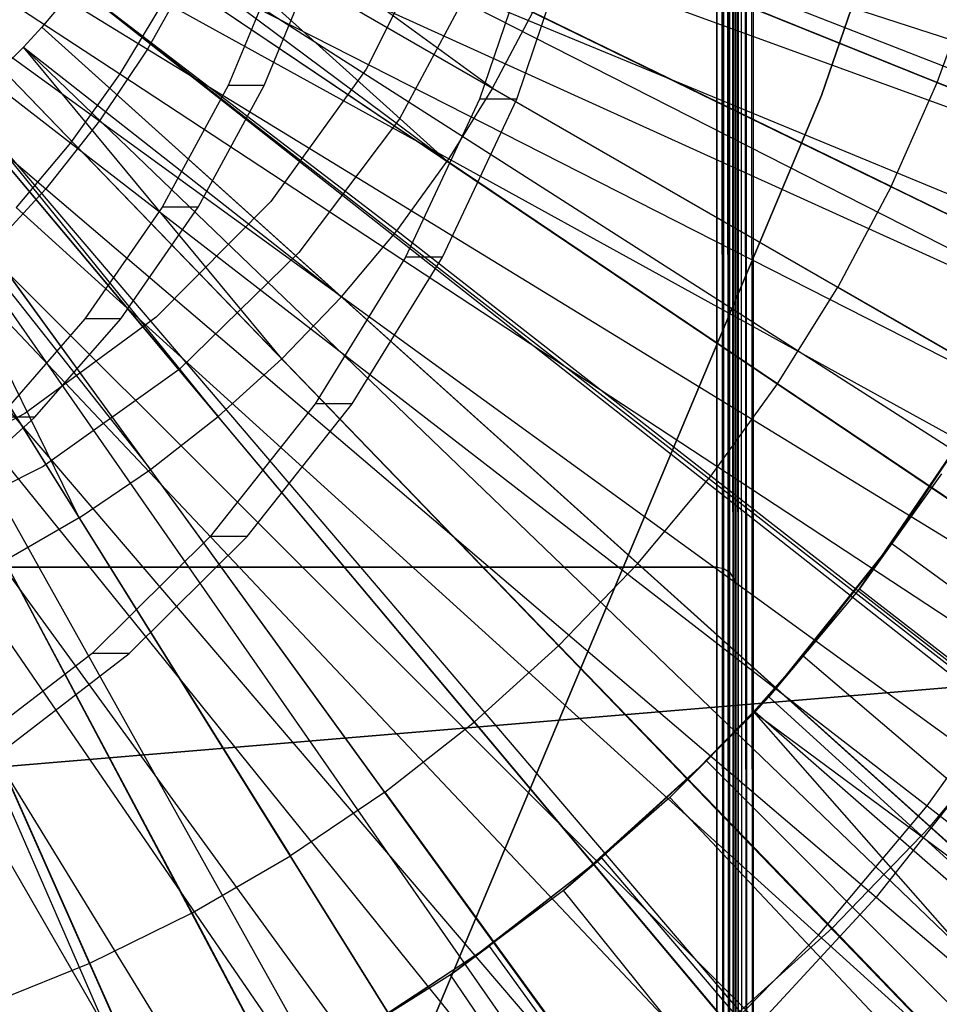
# Model space of a CAD drawing. Extents: x 0.05 to 6.09, y -3 to 3.03.
# Tile 56 of 124: x 3.22 to 3.42, y -0.32 to -0.11. Entities that reach past the tile are written whole.
import ezdxf

# ---------------------------------------------------------------- set-up
doc = ezdxf.new("R2010")
doc.units = 0
doc.header["$MEASUREMENT"] = 0
doc.layers.get('0').update_dxf_attribs({"color": 13, "linetype": 'CONTINUOUS'})

# ---------------------------------------------------------------- blocks, each defined once
blk = doc.blocks.new('PROFILE_SNOW_BALL_PLAFON_P')
at = {"color": 0}
for p, q in [((3.37562, -0.57605, 7.96267), (3.37562, 1.8359, 7.96267)), ((3.37562, -0.57605, 7.96267), (3.37562, 1.8359, 7.96267)), ((3.37704, -0.57657, 7.96237), (3.37562, 1.8359, 7.96267)), ((3.37704, -0.57657, 7.96237), (3.37562, 1.8359, 7.96267)), ((3.37704, -0.57657, 7.96237), (3.37713, 1.8359, 7.96237)), ((3.37704, -0.57657, 7.96237), (3.37713, 1.8359, 7.96237)), ((3.37823, -0.57702, 7.96152), (3.37713, 1.8359, 7.96237)), ((3.37823, -0.57702, 7.96152), (3.37713, 1.8359, 7.96237)), ((3.37823, -0.57702, 7.96152), (3.37841, 1.8359, 7.96152)), ((3.37823, -0.57702, 7.96152), (3.37841, 1.8359, 7.96152)), ((3.37926, -0.57605, 7.96024), (3.37841, 1.8359, 7.96152)), ((3.37926, -0.57605, 7.96024), (3.37841, 1.8359, 7.96152)), ((3.37926, -0.57605, 7.96024), (3.37926, 1.8359, 7.96024)), ((3.37926, -0.57605, 7.96024), (3.37926, 1.8359, 7.96024)), ((3.37956, 1.8359, 7.95874), (3.37956, -0.57605, 7.95874)), ((3.37956, 1.8359, 7.95874), (3.37956, -0.57605, 7.95874)), ((3.37956, -0.57605, 7.55519), (3.37956, 1.83589, 7.55512)), ((3.37956, -0.57605, 7.55519), (3.37956, 1.83589, 7.55512)), ((3.37986, 1.83555, 7.55367), (3.37956, -0.57605, 7.55519)), ((3.37986, 1.83555, 7.55367), (3.37956, -0.57605, 7.55519)), ((3.37986, 1.83555, 7.55367), (3.37974, -0.57585, 7.55401)), ((3.37986, 1.83555, 7.55367), (3.37974, -0.57585, 7.55401)), ((3.38025, -0.57528, 7.55297), (3.37986, 1.83555, 7.55367)), ((3.38025, -0.57528, 7.55297), (3.37986, 1.83555, 7.55367)), ((3.38025, -0.57528, 7.55297), (3.38054, 1.83479, 7.55259)), ((3.38025, -0.57528, 7.55297), (3.38054, 1.83479, 7.55259)), ((3.38105, -0.57438, 7.55211), (3.38054, 1.83479, 7.55259)), ((3.38105, -0.57438, 7.55211), (3.38054, 1.83479, 7.55259)), ((3.38214, -0.57312, 7.55149), (3.38054, 1.83479, 7.55259)), ((3.38214, -0.57312, 7.55149), (3.38054, 1.83479, 7.55259)), ((3.38214, -0.57312, 7.55149), (3.38179, 1.83337, 7.55164)), ((3.38214, -0.57312, 7.55149), (3.38179, 1.83337, 7.55164)), ((3.3835, -0.57156, 7.55126), (3.38179, 1.83337, 7.55164)), ((3.3835, -0.57156, 7.55126), (3.38179, 1.83337, 7.55164)), ((3.3835, 1.8314, 7.55126), (3.3835, -0.57156, 7.55126)), ((3.3835, 1.8314, 7.55126), (3.3835, -0.57156, 7.55126)), ((3.37956, 0.33109, 7.7544), (3.37956, -0.22796, 7.7544)), ((3.37956, -0.22796, 7.84102), (3.37956, 0.33109, 7.84102)), ((3.37956, 0.33109, 7.60637), (3.37956, -0.48387, 7.60637)), ((3.37956, -0.48387, 7.7111), (3.37956, 0.33109, 7.7111)), ((3.37956, 0.33109, 7.60637), (3.37956, -0.48387, 7.60637)), ((3.37956, -0.48387, 7.7111), (3.37956, 0.33109, 7.7111)), ((3.37956, 0.33109, 7.7544), (3.37956, -0.22796, 7.7544)), ((3.37956, -0.22796, 7.84102), (3.37956, 0.33109, 7.84102)), ((3.37841, -0.48108, 7.60916), (3.37841, 0.32831, 7.60916)), ((3.37841, -0.48108, 7.60916), (3.37841, 0.32831, 7.60916)), ((3.37841, -0.48108, 7.70831), (3.37841, 0.32831, 7.70831)), ((3.37841, -0.48108, 7.70831), (3.37841, 0.32831, 7.70831)), ((3.37841, -0.22518, 7.75719), (3.37841, 0.32831, 7.75719)), ((3.37841, -0.22518, 7.75719), (3.37841, 0.32831, 7.75719)), ((3.37841, -0.22518, 7.83824), (3.37841, 0.32831, 7.83824)), ((3.37841, -0.22518, 7.83824), (3.37841, 0.32831, 7.83824)), ((3.37926, -0.48236, 7.60788), (3.37926, 0.32959, 7.60788)), ((3.37926, -0.48236, 7.60788), (3.37926, 0.32959, 7.60788)), ((3.37926, -0.48236, 7.70959), (3.37926, 0.32959, 7.70959)), ((3.37926, -0.48236, 7.70959), (3.37926, 0.32959, 7.70959)), ((3.37926, -0.22645, 7.75591), (3.37926, 0.32959, 7.75591)), ((3.37926, -0.22645, 7.75591), (3.37926, 0.32959, 7.75591)), ((3.37926, -0.22645, 7.83951), (3.37926, 0.32959, 7.83951)), ((3.37926, -0.22645, 7.83951), (3.37926, 0.32959, 7.83951)), ((3.37562, -0.47993, 7.61031), (3.37562, 0.32716, 7.61031)), ((3.37562, 0.32716, 7.70716), (3.37562, -0.47993, 7.70716)), ((3.37562, -0.22402, 7.75834), (3.37562, 0.32716, 7.75834)), ((3.37562, 0.32716, 7.83708), (3.37562, -0.22402, 7.83708)), ((3.37562, -0.47993, 7.61031), (3.37562, 0.32716, 7.61031)), ((3.37562, 0.32716, 7.70716), (3.37562, -0.47993, 7.70716)), ((3.37562, -0.22402, 7.75834), (3.37562, 0.32716, 7.75834)), ((3.37562, 0.32716, 7.83708), (3.37562, -0.22402, 7.83708)), ((3.37713, -0.48023, 7.61001), (3.37713, 0.32746, 7.61001)), ((3.37713, -0.48023, 7.61001), (3.37713, 0.32746, 7.61001)), ((3.37713, -0.48023, 7.70746), (3.37713, 0.32746, 7.70746)), ((3.37713, -0.48023, 7.70746), (3.37713, 0.32746, 7.70746)), ((3.37713, -0.22432, 7.75804), (3.37713, 0.32746, 7.75804)), ((3.37713, -0.22432, 7.75804), (3.37713, 0.32746, 7.75804)), ((3.37713, -0.22432, 7.83738), (3.37713, 0.32746, 7.83738)), ((3.37713, -0.22432, 7.83738), (3.37713, 0.32746, 7.83738)), ((3.26328, -0.05269, 6.41719), (3.92017, -0.30914, 6.19578)), ((3.26328, -0.05269, 6.41719), (3.92017, -0.30914, 6.19578)), ((3.26256, -0.05451, 6.4172), (3.91662, -0.31813, 6.1958)), ((3.26256, -0.05451, 6.4172), (3.91662, -0.31813, 6.1958)), ((3.25749, -0.06594, 6.41723), (3.89157, -0.37465, 6.19599)), ((3.25749, -0.06594, 6.41723), (3.89157, -0.37465, 6.19599)), ((3.32715, -0.12047, 6.40165), (3.2561, -0.06874, 6.41724)), ((3.32715, -0.12047, 6.40165), (3.2561, -0.06874, 6.41724)), ((3.2561, -0.06874, 6.41724), (3.88469, -0.3885, 6.19604)), ((3.2561, -0.06874, 6.41724), (3.88469, -0.3885, 6.19604)), ((3.25164, -0.07699, 6.41728), (3.32715, -0.12047, 6.40165)), ((3.25164, -0.07699, 6.41728), (3.32715, -0.12047, 6.40165)), ((3.25164, -0.07699, 6.41728), (3.31732, -0.13626, 6.40172)), ((3.25164, -0.07699, 6.41728), (3.31732, -0.13626, 6.40172)), ((3.25164, -0.07699, 6.41728), (3.86263, -0.4293, 6.19621)), ((3.25164, -0.07699, 6.41728), (3.86263, -0.4293, 6.19621)), ((3.41183, -0.08264, 7.45283), (3.39826, -0.12203, 7.45283)), ((3.39826, -0.12203, 7.29535), (3.41183, -0.08264, 7.29535)), ((3.39826, -0.12203, 7.29535), (3.41183, -0.08264, 7.29535)), ((3.41183, -0.08264, 7.45283), (3.39826, -0.12203, 7.45283)), ((3.31732, -0.13626, 6.40172), (3.24739, -0.084, 6.41731)), ((3.31732, -0.13626, 6.40172), (3.24739, -0.084, 6.41731)), ((3.24739, -0.084, 6.41731), (3.8416, -0.464, 6.19636)), ((3.24739, -0.084, 6.41731), (3.8416, -0.464, 6.19636)), ((3.31563, -0.08492, 7.45283), (3.29979, -0.11637, 7.45283)), ((3.31563, -0.08492, 7.61031), (3.29979, -0.11637, 7.61031)), ((3.31563, -0.08492, 7.45283), (3.29979, -0.11637, 7.45283)), ((3.31563, -0.08492, 7.61031), (3.29979, -0.11637, 7.61031)), ((3.33666, -0.08662, 3.26495), (3.32432, -0.12283, 3.26504)), ((3.33666, -0.08662, 3.26495), (3.32432, -0.12283, 3.26504)), ((3.33235, -0.12283, 4.34768), (3.34469, -0.08662, 4.34759)), ((3.33235, -0.12283, 4.34768), (3.34469, -0.08662, 4.34759)), ((3.42326, -0.11922, 6.38303), (3.34338, -0.08705, 6.40153)), ((3.42326, -0.11922, 6.38303), (3.34338, -0.08705, 6.40153)), ((3.24503, -0.0876, 6.41733), (3.31732, -0.13626, 6.40172)), ((3.24503, -0.0876, 6.41733), (3.31732, -0.13626, 6.40172)), ((3.24503, -0.0876, 6.41733), (3.82996, -0.48179, 6.19645)), ((3.24503, -0.0876, 6.41733), (3.82996, -0.48179, 6.19645)), ((3.28174, -0.09152, 3.30472), (3.27, -0.11993, 3.30481)), ((3.28174, -0.09152, 3.30472), (3.27, -0.11993, 3.30481)), ((3.27774, -0.11993, 4.34809), (3.28948, -0.09152, 4.348)), ((3.27774, -0.11993, 4.34809), (3.28948, -0.09152, 4.348)), ((3.32409, -0.09522, 7.68511), (3.30702, -0.1271, 7.68511)), ((3.32409, -0.09522, 7.78354), (3.30702, -0.1271, 7.78354)), ((3.32409, -0.09522, 7.68511), (3.30702, -0.1271, 7.68511)), ((3.32409, -0.09522, 7.78354), (3.30702, -0.1271, 7.78354)), ((3.42326, -0.11922, 6.38303), (3.43164, -0.09608, 6.38297)), ((3.42326, -0.11922, 6.38303), (3.43164, -0.09608, 6.38297)), ((3.23722, -0.09834, 6.41739), (3.22968, -0.10732, 6.41744)), ((3.23722, -0.09834, 6.41739), (3.22968, -0.10732, 6.41744)), ((3.30642, -0.15132, 6.4018), (3.23722, -0.09834, 6.41739)), ((3.30642, -0.15132, 6.4018), (3.23722, -0.09834, 6.41739)), ((3.23722, -0.09834, 6.41739), (3.79132, -0.53491, 6.19673)), ((3.23722, -0.09834, 6.41739), (3.79132, -0.53491, 6.19673)), ((3.23722, -0.09834, 6.41739), (3.7937, -0.53187, 6.19672)), ((3.23722, -0.09834, 6.41739), (3.7937, -0.53187, 6.19672)), ((3.32715, -0.12047, 6.40165), (3.33585, -0.10404, 6.40158)), ((3.32715, -0.12047, 6.40165), (3.33585, -0.10404, 6.40158)), ((3.41329, -0.14172, 6.38311), (3.33585, -0.10404, 6.40158)), ((3.41329, -0.14172, 6.38311), (3.33585, -0.10404, 6.40158)), ((3.22968, -0.10732, 6.41744), (3.2257, -0.11162, 6.41747)), ((3.22968, -0.10732, 6.41744), (3.2257, -0.11162, 6.41747)), ((3.22968, -0.10732, 6.41744), (3.29449, -0.16558, 6.40189)), ((3.22968, -0.10732, 6.41744), (3.29449, -0.16558, 6.40189)), ((3.22968, -0.10732, 6.41744), (3.75404, -0.5793, 6.19701)), ((3.22968, -0.10732, 6.41744), (3.75404, -0.5793, 6.19701)), ((3.2257, -0.11162, 6.41747), (3.22101, -0.11633, 6.41751)), ((3.2257, -0.11162, 6.41747), (3.22101, -0.11633, 6.41751)), ((3.2816, -0.17897, 6.40199), (3.2257, -0.11162, 6.41747)), ((3.2257, -0.11162, 6.41747), (3.29449, -0.16558, 6.40189)), ((3.2816, -0.17897, 6.40199), (3.2257, -0.11162, 6.41747)), ((3.2257, -0.11162, 6.41747), (3.29449, -0.16558, 6.40189)), ((3.2257, -0.11162, 6.41747), (3.73433, -0.60056, 6.19716)), ((3.2257, -0.11162, 6.41747), (3.73433, -0.60056, 6.19716)), ((3.22101, -0.11633, 6.41751), (3.2816, -0.17897, 6.40199)), ((3.22101, -0.11633, 6.41751), (3.2816, -0.17897, 6.40199)), ((3.22101, -0.11633, 6.41751), (3.71116, -0.62385, 6.19733)), ((3.22101, -0.11633, 6.41751), (3.71116, -0.62385, 6.19733)), ((3.29979, -0.11637, 7.45283), (3.27922, -0.14495, 7.45283)), ((3.29979, -0.11637, 7.61031), (3.27922, -0.14495, 7.61031)), ((3.29979, -0.11637, 7.45283), (3.27922, -0.14495, 7.45283)), ((3.29979, -0.11637, 7.61031), (3.27922, -0.14495, 7.61031)), ((3.29979, -0.11637, 7.61031), (3.29979, -0.11637, 7.45283)), ((3.29979, -0.11637, 7.61031), (3.29979, -0.11637, 7.45283)), ((3.27, -0.11993, 3.30481), (3.25573, -0.14621, 3.30492)), ((3.27, -0.11993, 3.30481), (3.25573, -0.14621, 3.30492)), ((3.26346, -0.14621, 4.3482), (3.27774, -0.11993, 4.34809)), ((3.26346, -0.14621, 4.3482), (3.27774, -0.11993, 4.34809)), ((3.27774, -0.11993, 4.34809), (3.27, -0.11993, 3.30481)), ((3.27774, -0.11993, 4.34809), (3.27, -0.11993, 3.30481)), ((3.32715, -0.12047, 6.40165), (3.31732, -0.13626, 6.40172)), ((3.32715, -0.12047, 6.40165), (3.31732, -0.13626, 6.40172)), ((3.32715, -0.12047, 6.40165), (3.40177, -0.16347, 6.38319)), ((3.32715, -0.12047, 6.40165), (3.40177, -0.16347, 6.38319)), ((3.41329, -0.14172, 6.38311), (3.42326, -0.11922, 6.38303)), ((3.41329, -0.14172, 6.38311), (3.42326, -0.11922, 6.38303)), ((3.50207, -0.15097, 6.36175), (3.42326, -0.11922, 6.38303)), ((3.50207, -0.15097, 6.36175), (3.42326, -0.11922, 6.38303)), ((3.25676, -0.45871, 7.29535), (3.39826, -0.12203, 7.29535)), ((3.39826, -0.12203, 7.45283), (3.25676, -0.45871, 7.45283)), ((3.25676, -0.45871, 7.29535), (3.39826, -0.12203, 7.29535)), ((3.39826, -0.12203, 7.45283), (3.25676, -0.45871, 7.45283)), ((3.32432, -0.12283, 3.26504), (3.30828, -0.15703, 3.26516)), ((3.32432, -0.12283, 3.26504), (3.30828, -0.15703, 3.26516)), ((3.31631, -0.15703, 4.3478), (3.33235, -0.12283, 4.34768)), ((3.31631, -0.15703, 4.3478), (3.33235, -0.12283, 4.34768)), ((3.33235, -0.12283, 4.34768), (3.32432, -0.12283, 3.26504)), ((3.33235, -0.12283, 4.34768), (3.32432, -0.12283, 3.26504)), ((3.39826, -0.12203, 7.45283), (3.39826, -0.12203, 7.29535)), ((3.39826, -0.12203, 7.45283), (3.39826, -0.12203, 7.29535)), ((3.21173, -0.12471, 6.41757), (3.2678, -0.19144, 6.40209)), ((3.21173, -0.12471, 6.41757), (3.2678, -0.19144, 6.40209)), ((3.21173, -0.12471, 6.41757), (3.66529, -0.6653, 6.19767)), ((3.21173, -0.12471, 6.41757), (3.66529, -0.6653, 6.19767)), ((3.2678, -0.19144, 6.40209), (3.21293, -0.1237, 6.41756)), ((3.2678, -0.19144, 6.40209), (3.21293, -0.1237, 6.41756)), ((3.21293, -0.1237, 6.41756), (3.67118, -0.66029, 6.19763)), ((3.21293, -0.1237, 6.41756), (3.67118, -0.66029, 6.19763)), ((3.30702, -0.1271, 7.68511), (3.28528, -0.15601, 7.68511)), ((3.30702, -0.1271, 7.78354), (3.28528, -0.15601, 7.78354)), ((3.30702, -0.1271, 7.68511), (3.28528, -0.15601, 7.68511)), ((3.30702, -0.1271, 7.78354), (3.28528, -0.15601, 7.78354)), ((3.30702, -0.1271, 7.78354), (3.30702, -0.1271, 7.68511)), ((3.30702, -0.1271, 7.78354), (3.30702, -0.1271, 7.68511)), ((3.25317, -0.20291, 6.4022), (3.2019, -0.13243, 6.41765)), ((3.25317, -0.20291, 6.4022), (3.2019, -0.13243, 6.41765)), ((3.2019, -0.13243, 6.41765), (3.61663, -0.70345, 6.19803)), ((3.2019, -0.13243, 6.41765), (3.61663, -0.70345, 6.19803)), ((3.23778, -0.21333, 6.40231), (3.19903, -0.13447, 6.41767)), ((3.19903, -0.13447, 6.41767), (3.25317, -0.20291, 6.4022)), ((3.23778, -0.21333, 6.40231), (3.19903, -0.13447, 6.41767)), ((3.19903, -0.13447, 6.41767), (3.25317, -0.20291, 6.4022)), ((3.19903, -0.13447, 6.41767), (3.60248, -0.71356, 6.19813)), ((3.19903, -0.13447, 6.41767), (3.60248, -0.71356, 6.19813)), ((3.30642, -0.15132, 6.4018), (3.31732, -0.13626, 6.40172)), ((3.30642, -0.15132, 6.4018), (3.31732, -0.13626, 6.40172)), ((3.38877, -0.18436, 6.38329), (3.31732, -0.13626, 6.40172)), ((3.38877, -0.18436, 6.38329), (3.31732, -0.13626, 6.40172)), ((3.19154, -0.13944, 6.41772), (3.23778, -0.21333, 6.40231)), ((3.19154, -0.13944, 6.41772), (3.23778, -0.21333, 6.40231)), ((3.19154, -0.13944, 6.41772), (3.56543, -0.73811, 6.19841)), ((3.19154, -0.13944, 6.41772), (3.56543, -0.73811, 6.19841)), ((3.41329, -0.14172, 6.38311), (3.40177, -0.16347, 6.38319)), ((3.41329, -0.14172, 6.38311), (3.40177, -0.16347, 6.38319)), ((3.41329, -0.14172, 6.38311), (3.48969, -0.1789, 6.36184)), ((3.41329, -0.14172, 6.38311), (3.48969, -0.1789, 6.36184)), ((3.18415, -0.14383, 6.41778), (3.52888, -0.75983, 6.19868)), ((3.18415, -0.14383, 6.41778), (3.52888, -0.75983, 6.19868)), ((3.18072, -0.14571, 6.4178), (3.51194, -0.76912, 6.19881)), ((3.18072, -0.14571, 6.4178), (3.51194, -0.76912, 6.19881)), ((3.25573, -0.14621, 3.30492), (3.23901, -0.17034, 3.30504)), ((3.25573, -0.14621, 3.30492), (3.23901, -0.17034, 3.30504)), ((3.24675, -0.17034, 4.34832), (3.26346, -0.14621, 4.3482)), ((3.24675, -0.17034, 4.34832), (3.26346, -0.14621, 4.3482)), ((3.27922, -0.14495, 7.45283), (3.25444, -0.16997, 7.45283)), ((3.27922, -0.14495, 7.61031), (3.25444, -0.16997, 7.61031)), ((3.27922, -0.14495, 7.45283), (3.25444, -0.16997, 7.45283)), ((3.27922, -0.14495, 7.61031), (3.25444, -0.16997, 7.61031)), ((3.26346, -0.14621, 4.3482), (3.25573, -0.14621, 3.30492)), ((3.26346, -0.14621, 4.3482), (3.25573, -0.14621, 3.30492)), ((3.27922, -0.14495, 7.61031), (3.27922, -0.14495, 7.45283)), ((3.27922, -0.14495, 7.61031), (3.27922, -0.14495, 7.45283)), ((3.16842, -0.15168, 6.4179), (3.45111, -0.79866, 6.19926)), ((3.16842, -0.15168, 6.4179), (3.45111, -0.79866, 6.19926)), ((3.1695, -0.15121, 6.41789), (3.45641, -0.79631, 6.19922)), ((3.1695, -0.15121, 6.41789), (3.45641, -0.79631, 6.19922)), ((3.29449, -0.16558, 6.40189), (3.30642, -0.15132, 6.4018)), ((3.29449, -0.16558, 6.40189), (3.30642, -0.15132, 6.4018)), ((3.37433, -0.2043, 6.38339), (3.30642, -0.15132, 6.4018)), ((3.37433, -0.2043, 6.38339), (3.30642, -0.15132, 6.4018)), ((3.28528, -0.15601, 7.68511), (3.25939, -0.18125, 7.68511)), ((3.28528, -0.15601, 7.78354), (3.25939, -0.18125, 7.78354)), ((3.28528, -0.15601, 7.68511), (3.25939, -0.18125, 7.68511)), ((3.28528, -0.15601, 7.78354), (3.25939, -0.18125, 7.78354)), ((3.28528, -0.15601, 7.78354), (3.28528, -0.15601, 7.68511)), ((3.28528, -0.15601, 7.78354), (3.28528, -0.15601, 7.68511)), ((3.30828, -0.15703, 3.26516), (3.28877, -0.18871, 3.2653)), ((3.30828, -0.15703, 3.26516), (3.28877, -0.18871, 3.2653)), ((3.2968, -0.18871, 4.34795), (3.31631, -0.15703, 4.3478)), ((3.2968, -0.18871, 4.34795), (3.31631, -0.15703, 4.3478)), ((3.31631, -0.15703, 4.3478), (3.30828, -0.15703, 3.26516)), ((3.31631, -0.15703, 4.3478), (3.30828, -0.15703, 3.26516)), ((3.38877, -0.18436, 6.38329), (3.40177, -0.16347, 6.38319)), ((3.38877, -0.18436, 6.38329), (3.40177, -0.16347, 6.38319)), ((3.47539, -0.2059, 6.36195), (3.40177, -0.16347, 6.38319)), ((3.47539, -0.2059, 6.36195), (3.40177, -0.16347, 6.38319)), ((3.2816, -0.17897, 6.40199), (3.29449, -0.16558, 6.40189)), ((3.2816, -0.17897, 6.40199), (3.29449, -0.16558, 6.40189)), ((3.35855, -0.22318, 6.38351), (3.29449, -0.16558, 6.40189)), ((3.35855, -0.22318, 6.38351), (3.29449, -0.16558, 6.40189)), ((3.25444, -0.16997, 7.45283), (3.22604, -0.1908, 7.45283)), ((3.25444, -0.16997, 7.61031), (3.22604, -0.1908, 7.61031)), ((3.25444, -0.16997, 7.45283), (3.22604, -0.1908, 7.45283)), ((3.25444, -0.16997, 7.61031), (3.22604, -0.1908, 7.61031)), ((3.25444, -0.16997, 7.61031), (3.25444, -0.16997, 7.45283)), ((3.25444, -0.16997, 7.61031), (3.25444, -0.16997, 7.45283)), ((3.23901, -0.17034, 3.30504), (3.22045, -0.19158, 3.30518)), ((3.23901, -0.17034, 3.30504), (3.22045, -0.19158, 3.30518)), ((3.22818, -0.19158, 4.34846), (3.24675, -0.17034, 4.34832)), ((3.22818, -0.19158, 4.34846), (3.24675, -0.17034, 4.34832)), ((3.24675, -0.17034, 4.34832), (3.23901, -0.17034, 3.30504)), ((3.24675, -0.17034, 4.34832), (3.23901, -0.17034, 3.30504)), ((3.2678, -0.19144, 6.40209), (3.2816, -0.17897, 6.40199)), ((3.2678, -0.19144, 6.40209), (3.2816, -0.17897, 6.40199)), ((3.34148, -0.24091, 6.38364), (3.2816, -0.17897, 6.40199)), ((3.34148, -0.24091, 6.38364), (3.2816, -0.17897, 6.40199)), ((3.25939, -0.18125, 7.68511), (3.22995, -0.20225, 7.68511)), ((3.25939, -0.18125, 7.78354), (3.22995, -0.20225, 7.78354)), ((3.25939, -0.18125, 7.68511), (3.22995, -0.20225, 7.68511)), ((3.25939, -0.18125, 7.78354), (3.22995, -0.20225, 7.78354)), ((3.25939, -0.18125, 7.78354), (3.25939, -0.18125, 7.68511)), ((3.25939, -0.18125, 7.78354), (3.25939, -0.18125, 7.68511)), ((3.37433, -0.2043, 6.38339), (3.38877, -0.18436, 6.38329)), ((3.37433, -0.2043, 6.38339), (3.38877, -0.18436, 6.38329)), ((3.45925, -0.23183, 6.36207), (3.38877, -0.18436, 6.38329)), ((3.45925, -0.23183, 6.36207), (3.38877, -0.18436, 6.38329)), ((3.28877, -0.18871, 3.2653), (3.26608, -0.21739, 3.26547)), ((3.28877, -0.18871, 3.2653), (3.26608, -0.21739, 3.26547)), ((3.27411, -0.21739, 4.34812), (3.2968, -0.18871, 4.34795)), ((3.27411, -0.21739, 4.34812), (3.2968, -0.18871, 4.34795)), ((3.2968, -0.18871, 4.34795), (3.28877, -0.18871, 3.2653)), ((3.2968, -0.18871, 4.34795), (3.28877, -0.18871, 3.2653)), ((3.22604, -0.1908, 7.45283), (3.19474, -0.20693, 7.45283)), ((3.22604, -0.1908, 7.61031), (3.19474, -0.20693, 7.61031)), ((3.22604, -0.1908, 7.45283), (3.19474, -0.20693, 7.45283)), ((3.22604, -0.1908, 7.61031), (3.19474, -0.20693, 7.61031)), ((3.22604, -0.1908, 7.61031), (3.22604, -0.1908, 7.45283)), ((3.22604, -0.1908, 7.61031), (3.22604, -0.1908, 7.45283)), ((3.25317, -0.20291, 6.4022), (3.2678, -0.19144, 6.40209)), ((3.25317, -0.20291, 6.4022), (3.2678, -0.19144, 6.40209)), ((3.32322, -0.25741, 6.38377), (3.2678, -0.19144, 6.40209)), ((3.32322, -0.25741, 6.38377), (3.2678, -0.19144, 6.40209)), ((3.20792, -0.20995, 4.34861), (3.22818, -0.19158, 4.34846)), ((3.20792, -0.20995, 4.34861), (3.22818, -0.19158, 4.34846)), ((3.22818, -0.19158, 4.34846), (3.22045, -0.19158, 3.30518)), ((3.22818, -0.19158, 4.34846), (3.22045, -0.19158, 3.30518)), ((3.22995, -0.20225, 7.68511), (3.19764, -0.21851, 7.68511)), ((3.22995, -0.20225, 7.78354), (3.19764, -0.21851, 7.78354)), ((3.22995, -0.20225, 7.68511), (3.19764, -0.21851, 7.68511)), ((3.22995, -0.20225, 7.78354), (3.19764, -0.21851, 7.78354)), ((3.22995, -0.20225, 7.78354), (3.22995, -0.20225, 7.68511)), ((3.22995, -0.20225, 7.78354), (3.22995, -0.20225, 7.68511)), ((3.23778, -0.21333, 6.40231), (3.25317, -0.20291, 6.4022)), ((3.23778, -0.21333, 6.40231), (3.25317, -0.20291, 6.4022)), ((3.30385, -0.2726, 6.38392), (3.25317, -0.20291, 6.4022)), ((3.30385, -0.2726, 6.38392), (3.25317, -0.20291, 6.4022)), ((3.35855, -0.22318, 6.38351), (3.37433, -0.2043, 6.38339)), ((3.35855, -0.22318, 6.38351), (3.37433, -0.2043, 6.38339)), ((3.44133, -0.25658, 6.3622), (3.37433, -0.2043, 6.38339)), ((3.44133, -0.25658, 6.3622), (3.37433, -0.2043, 6.38339)), ((3.23778, -0.21333, 6.40231), (3.22169, -0.22266, 6.40243)), ((3.23778, -0.21333, 6.40231), (3.22169, -0.22266, 6.40243)), ((3.23778, -0.21333, 6.40231), (3.28347, -0.28639, 6.38407)), ((3.23778, -0.21333, 6.40231), (3.28347, -0.28639, 6.38407)), ((3.26608, -0.21739, 3.26547), (3.24056, -0.24265, 3.26566)), ((3.26608, -0.21739, 3.26547), (3.24056, -0.24265, 3.26566)), ((3.24859, -0.24265, 4.34831), (3.27411, -0.21739, 4.34812)), ((3.24859, -0.24265, 4.34831), (3.27411, -0.21739, 4.34812)), ((3.27411, -0.21739, 4.34812), (3.26608, -0.21739, 3.26547)), ((3.27411, -0.21739, 4.34812), (3.26608, -0.21739, 3.26547)), ((3.26218, -0.29873, 6.38423), (3.22169, -0.22266, 6.40243)), ((3.26218, -0.29873, 6.38423), (3.22169, -0.22266, 6.40243)), ((3.34148, -0.24091, 6.38364), (3.35855, -0.22318, 6.38351)), ((3.34148, -0.24091, 6.38364), (3.35855, -0.22318, 6.38351)), ((3.42174, -0.28002, 6.36235), (3.35855, -0.22318, 6.38351)), ((3.42174, -0.28002, 6.36235), (3.35855, -0.22318, 6.38351)), ((3.10791, -0.22402, 7.83708), (3.37562, -0.22402, 7.83708)), ((3.37562, -0.22402, 7.75834), (3.10791, -0.22402, 7.75834)), ((3.37562, -0.22402, 7.75834), (3.10791, -0.22402, 7.75834)), ((3.10791, -0.22402, 7.83708), (3.37562, -0.22402, 7.83708)), ((3.37562, -0.22402, 7.83708), (3.37562, -0.22402, 7.75834)), ((3.37562, -0.22402, 7.75834), (3.37713, -0.22432, 7.75804)), ((3.37562, -0.22402, 7.83708), (3.37713, -0.22432, 7.83738)), ((3.37562, -0.22402, 7.75834), (3.37713, -0.22432, 7.75804)), ((3.37562, -0.22402, 7.83708), (3.37562, -0.22402, 7.75834)), ((3.37562, -0.22402, 7.83708), (3.37713, -0.22432, 7.83738)), ((3.37713, -0.22432, 7.75804), (3.37841, -0.22518, 7.75719)), ((3.37713, -0.22432, 7.83738), (3.37713, -0.22432, 7.75804)), ((3.37713, -0.22432, 7.83738), (3.37841, -0.22518, 7.83824)), ((3.37713, -0.22432, 7.75804), (3.37841, -0.22518, 7.75719)), ((3.37713, -0.22432, 7.83738), (3.37713, -0.22432, 7.75804)), ((3.37713, -0.22432, 7.83738), (3.37841, -0.22518, 7.83824)), ((3.37841, -0.22518, 7.75719), (3.37926, -0.22645, 7.75591)), ((3.37841, -0.22518, 7.83824), (3.37841, -0.22518, 7.75719)), ((3.37841, -0.22518, 7.83824), (3.37926, -0.22645, 7.83951)), ((3.37841, -0.22518, 7.75719), (3.37926, -0.22645, 7.75591)), ((3.37841, -0.22518, 7.83824), (3.37841, -0.22518, 7.75719)), ((3.37841, -0.22518, 7.83824), (3.37926, -0.22645, 7.83951)), ((3.37926, -0.22645, 7.75591), (3.37956, -0.22796, 7.7544)), ((3.37926, -0.22645, 7.83951), (3.37926, -0.22645, 7.75591)), ((3.37926, -0.22645, 7.83951), (3.37956, -0.22796, 7.84102)), ((3.37926, -0.22645, 7.75591), (3.37956, -0.22796, 7.7544)), ((3.37926, -0.22645, 7.83951), (3.37926, -0.22645, 7.75591)), ((3.37926, -0.22645, 7.83951), (3.37956, -0.22796, 7.84102)), ((3.37956, -0.22796, 7.7544), (3.37956, -0.22796, 7.84102)), ((3.37956, -0.22796, 7.7544), (3.37956, -0.22796, 7.84102)), ((3.24008, -0.30956, 6.38439), (3.205, -0.23083, 6.40255)), ((3.24008, -0.30956, 6.38439), (3.205, -0.23083, 6.40255)), ((3.51922, -0.24226, 7.68511), (2.74238, -0.30702, 7.68511)), ((2.74238, -0.30702, 7.61031), (3.51922, -0.24226, 7.61031)), ((3.51922, -0.24226, 7.68511), (2.74238, -0.30702, 7.68511)), ((2.74238, -0.30702, 7.61031), (3.51922, -0.24226, 7.61031)), ((3.32322, -0.25741, 6.38377), (3.34148, -0.24091, 6.38364)), ((3.32322, -0.25741, 6.38377), (3.34148, -0.24091, 6.38364)), ((3.40055, -0.30203, 6.3625), (3.34148, -0.24091, 6.38364)), ((3.40055, -0.30203, 6.3625), (3.34148, -0.24091, 6.38364)), ((3.24056, -0.24265, 3.26566), (3.21259, -0.2641, 3.26587)), ((3.24056, -0.24265, 3.26566), (3.21259, -0.2641, 3.26587)), ((3.22062, -0.2641, 4.34851), (3.24859, -0.24265, 4.34831)), ((3.22062, -0.2641, 4.34851), (3.24859, -0.24265, 4.34831)), ((3.24859, -0.24265, 4.34831), (3.24056, -0.24265, 3.26566)), ((3.24859, -0.24265, 4.34831), (3.24056, -0.24265, 3.26566)), ((3.30385, -0.2726, 6.38392), (3.32322, -0.25741, 6.38377)), ((3.30385, -0.2726, 6.38392), (3.32322, -0.25741, 6.38377)), ((3.37788, -0.32251, 6.36267), (3.32322, -0.25741, 6.38377)), ((3.37788, -0.32251, 6.36267), (3.32322, -0.25741, 6.38377)), ((3.42174, -0.28002, 6.36235), (3.44133, -0.25658, 6.3622)), ((3.42174, -0.28002, 6.36235), (3.44133, -0.25658, 6.3622)), ((3.30385, -0.2726, 6.38392), (3.28347, -0.28639, 6.38407)), ((3.30385, -0.2726, 6.38392), (3.28347, -0.28639, 6.38407)), ((3.30385, -0.2726, 6.38392), (3.35384, -0.34137, 6.36285)), ((3.30385, -0.2726, 6.38392), (3.35384, -0.34137, 6.36285)), ((3.40055, -0.30203, 6.3625), (3.42174, -0.28002, 6.36235)), ((3.40055, -0.30203, 6.3625), (3.42174, -0.28002, 6.36235)), ((3.4841, -0.33614, 6.3384), (3.42174, -0.28002, 6.36235)), ((3.4841, -0.33614, 6.3384), (3.42174, -0.28002, 6.36235)), ((3.26218, -0.29873, 6.38423), (3.28347, -0.28639, 6.38407)), ((3.26218, -0.29873, 6.38423), (3.28347, -0.28639, 6.38407)), ((3.32854, -0.35849, 6.36304), (3.28347, -0.28639, 6.38407)), ((3.32854, -0.35849, 6.36304), (3.28347, -0.28639, 6.38407)), ((3.24008, -0.30956, 6.38439), (3.26218, -0.29873, 6.38423)), ((3.24008, -0.30956, 6.38439), (3.26218, -0.29873, 6.38423)), ((3.30211, -0.37381, 6.36324), (3.26218, -0.29873, 6.38423)), ((3.30211, -0.37381, 6.36324), (3.26218, -0.29873, 6.38423)), ((3.37788, -0.32251, 6.36267), (3.40055, -0.30203, 6.3625)), ((3.37788, -0.32251, 6.36267), (3.40055, -0.30203, 6.3625)), ((3.45885, -0.36238, 6.33859), (3.40055, -0.30203, 6.3625)), ((3.45885, -0.36238, 6.33859), (3.40055, -0.30203, 6.3625)), ((3.21727, -0.31882, 6.38456), (3.24008, -0.30956, 6.38439)), ((3.21727, -0.31882, 6.38456), (3.24008, -0.30956, 6.38439)), ((3.27467, -0.38725, 6.36344), (3.24008, -0.30956, 6.38439)), ((3.27467, -0.38725, 6.36344), (3.24008, -0.30956, 6.38439))]:
    blk.add_line(p, q, dxfattribs=at)
blk = doc.blocks.new('GRUPUJ_1')
at = {"color": 0}
for p, q in [((2.99465, 3.01692), (3.192, 2.88721, 0.01728)), ((2.99465, 3.01692), (3.18135, 2.87232, 0.01736)), ((2.99465, 3.01692), (3.192, 2.88721, 0.01728)), ((2.99465, 3.01692), (3.18135, 2.87232, 0.01736)), ((2.99495, 3.01692, 0.03937), (3.19801, 2.89257, 0.05838)), ((2.99495, 3.01692, 0.03937), (3.18763, 2.87704, 0.05845)), ((2.99495, 3.01692, 0.03937), (3.18763, 2.87704, 0.05845)), ((2.99495, 3.01692, 0.03937), (3.17606, 2.86236, 0.05854)), ((2.99495, 3.01692, 0.03937), (3.19801, 2.89257, 0.05838)), ((2.99495, 3.01692, 0.03937), (3.17606, 2.86236, 0.05854)), ((3.22143, 2.94338, 0.0582), (3.44588, 2.87054, 0.09525)), ((3.22143, 2.94338, 0.0582), (3.44588, 2.87054, 0.09525)), ((3.21659, 2.93619, 0.0171), (3.43671, 2.85617, 0.05189)), ((3.21659, 2.93619, 0.0171), (3.43671, 2.85617, 0.05189)), ((3.21496, 2.92585, 0.05825), (3.43301, 2.83564, 0.09535)), ((3.21496, 2.92585, 0.05825), (3.43301, 2.83564, 0.09535)), ((3.20967, 2.91924, 0.01715), (3.42293, 2.82243, 0.05199)), ((3.20967, 2.91924, 0.01715), (3.42293, 2.82243, 0.05199)), ((3.20714, 2.90888, 0.05831), (3.19801, 2.89257, 0.05838)), ((3.20714, 2.90888, 0.05831), (3.19801, 2.89257, 0.05838)), ((3.20714, 2.90888, 0.05831), (3.41744, 2.80187, 0.09546)), ((3.20714, 2.90888, 0.05831), (3.41744, 2.80187, 0.09546)), ((3.20145, 2.90288, 0.01721), (3.192, 2.88721, 0.01728)), ((3.20145, 2.90288, 0.01721), (3.192, 2.88721, 0.01728)), ((3.20145, 2.90288, 0.01721), (3.40657, 2.78985, 0.05211)), ((3.20145, 2.90288, 0.01721), (3.40657, 2.78985, 0.05211)), ((3.19801, 2.89257, 0.05838), (3.18763, 2.87704, 0.05845)), ((3.19801, 2.89257, 0.05838), (3.18763, 2.87704, 0.05845)), ((3.19801, 2.89257, 0.05838), (3.39926, 2.76942, 0.0956)), ((3.19801, 2.89257, 0.05838), (3.39926, 2.76942, 0.0956)), ((3.192, 2.88721, 0.01728), (3.18135, 2.87232, 0.01736)), ((3.192, 2.88721, 0.01728), (3.18135, 2.87232, 0.01736)), ((3.192, 2.88721, 0.01728), (3.38774, 2.75865, 0.05225)), ((3.192, 2.88721, 0.01728), (3.38774, 2.75865, 0.05225)), ((3.18763, 2.87704, 0.05845), (3.17606, 2.86236, 0.05854)), ((3.18763, 2.87704, 0.05845), (3.17606, 2.86236, 0.05854)), ((3.18763, 2.87704, 0.05845), (3.3786, 2.73849, 0.09575)), ((3.18763, 2.87704, 0.05845), (3.3786, 2.73849, 0.09575)), ((3.18135, 2.87232, 0.01736), (3.16959, 2.8583, 0.01745)), ((3.18135, 2.87232, 0.01736), (3.16959, 2.8583, 0.01745)), ((3.18135, 2.87232, 0.01736), (3.36654, 2.72899, 0.05241)), ((3.18135, 2.87232, 0.01736), (3.36654, 2.72899, 0.05241)), ((3.17606, 2.86236, 0.05854), (3.16337, 2.84864, 0.05863)), ((3.17606, 2.86236, 0.05854), (3.16337, 2.84864, 0.05863)), ((3.17606, 2.86236, 0.05854), (3.35557, 2.70928, 0.09592)), ((3.17606, 2.86236, 0.05854), (3.35557, 2.70928, 0.09592)), ((3.16959, 2.8583, 0.01745), (3.34311, 2.70107, 0.05258)), ((3.16959, 2.8583, 0.01745), (3.34311, 2.70107, 0.05258)), ((3.16337, 2.84864, 0.05863), (3.33033, 2.68197, 0.09611)), ((3.16337, 2.84864, 0.05863), (3.33033, 2.68197, 0.09611)), ((3.15677, 2.84523, 0.01754), (3.31759, 2.67505, 0.05277)), ((3.15677, 2.84523, 0.01754), (3.31759, 2.67505, 0.05277)), ((3.14965, 2.83595, 0.05873), (3.30301, 2.65672, 0.09631)), ((3.14965, 2.83595, 0.05873), (3.30301, 2.65672, 0.09631)), ((3.14298, 2.83319, 0.01764), (3.29013, 2.65108, 0.05298)), ((3.14298, 2.83319, 0.01764), (3.29013, 2.65108, 0.05298)), ((3.13498, 2.82439, 0.05884), (3.27381, 2.63369, 0.09653)), ((3.13498, 2.82439, 0.05884), (3.27381, 2.63369, 0.09653)), ((3.12829, 2.82226, 0.01775), (3.26089, 2.62932, 0.05319)), ((3.12829, 2.82226, 0.01775), (3.26089, 2.62932, 0.05319)), ((3.11944, 2.814, 0.05896), (3.24288, 2.61303, 0.09676)), ((3.11944, 2.814, 0.05896), (3.24288, 2.61303, 0.09676)), ((3.11281, 2.8125, 0.01787), (3.23006, 2.60988, 0.05342)), ((3.11281, 2.8125, 0.01787), (3.23006, 2.60988, 0.05342)), ((3.35192, 2.77595, 6.25003), (3.37608, 2.81139, 6.20621)), ((3.35192, 2.77595, 6.25003), (3.37608, 2.81139, 6.20621)), ((3.37608, 2.81139, 6.20621), (3.35892, 2.78571, 6.20634)), ((3.37608, 2.81139, 6.20621), (3.35892, 2.78571, 6.20634)), ((3.36966, 2.80077, 6.2499), (3.35192, 2.77595, 6.25003)), ((3.36966, 2.80077, 6.2499), (3.35192, 2.77595, 6.25003)), ((3.33231, 2.75258, 6.25018), (3.35892, 2.78571, 6.20634)), ((3.33231, 2.75258, 6.25018), (3.35892, 2.78571, 6.20634)), ((3.35892, 2.78571, 6.20634), (3.3398, 2.76146, 6.20648)), ((3.35892, 2.78571, 6.20634), (3.3398, 2.76146, 6.20648)), ((3.35192, 2.77595, 6.25003), (3.35892, 2.78571, 6.20634)), ((3.35192, 2.77595, 6.25003), (3.35892, 2.78571, 6.20634)), ((3.35892, 2.78571, 6.20634), (3.54741, 2.64849, 6.15437)), ((3.35892, 2.78571, 6.20634), (3.54741, 2.64849, 6.15437)), ((3.35192, 2.77595, 6.25003), (3.33231, 2.75258, 6.25018)), ((3.35192, 2.77595, 6.25003), (3.33231, 2.75258, 6.25018)), ((3.35192, 2.77595, 6.25003), (3.53479, 2.63393, 6.2005)), ((3.35192, 2.77595, 6.25003), (3.53479, 2.63393, 6.2005)), ((3.3398, 2.76146, 6.20648), (3.32904, 2.74937, 6.20656)), ((3.3398, 2.76146, 6.20648), (3.32904, 2.74937, 6.20656)), ((3.32937, 2.74937, 6.2502), (3.3398, 2.76146, 6.20648)), ((3.32937, 2.74937, 6.2502), (3.3398, 2.76146, 6.20648)), ((3.33231, 2.75258, 6.25018), (3.3398, 2.76146, 6.20648)), ((3.33231, 2.75258, 6.25018), (3.3398, 2.76146, 6.20648)), ((3.3398, 2.76146, 6.20648), (3.51694, 2.60984, 6.1546)), ((3.3398, 2.76146, 6.20648), (3.51694, 2.60984, 6.1546)), ((3.36654, 2.72899, 0.05241), (3.38774, 2.75865, 0.05225)), ((3.36654, 2.72899, 0.05241), (3.38774, 2.75865, 0.05225)), ((3.33231, 2.75258, 6.25018), (3.32937, 2.74937, 6.2502)), ((3.33231, 2.75258, 6.25018), (3.32937, 2.74937, 6.2502)), ((3.33231, 2.75258, 6.25018), (3.50363, 2.59679, 6.20073)), ((3.33231, 2.75258, 6.25018), (3.50363, 2.59679, 6.20073)), ((3.32937, 2.74937, 6.2502), (3.31095, 2.7308, 6.25033)), ((3.31095, 2.7308, 6.25033), (3.32904, 2.74937, 6.20656)), ((3.32937, 2.74937, 6.2502), (3.31095, 2.7308, 6.25033)), ((3.31095, 2.7308, 6.25033), (3.32904, 2.74937, 6.20656)), ((3.32904, 2.74937, 6.20656), (3.31884, 2.73878, 6.20664)), ((3.32904, 2.74937, 6.20656), (3.31884, 2.73878, 6.20664)), ((3.32904, 2.74937, 6.20656), (3.48353, 2.5737, 6.15484)), ((3.32904, 2.74937, 6.20656), (3.51694, 2.60984, 6.1546)), ((3.32904, 2.74937, 6.20656), (3.48353, 2.5737, 6.15484)), ((3.32904, 2.74937, 6.20656), (3.51694, 2.60984, 6.1546)), ((3.32937, 2.74937, 6.2502), (3.32904, 2.74937, 6.20656)), ((3.32937, 2.74937, 6.2502), (3.32904, 2.74937, 6.20656)), ((3.32937, 2.74937, 6.2502), (3.50363, 2.59679, 6.20073)), ((3.32937, 2.74937, 6.2502), (3.50363, 2.59679, 6.20073)), ((3.28797, 2.71075, 6.2505), (3.31884, 2.73878, 6.20664)), ((3.28797, 2.71075, 6.2505), (3.31884, 2.73878, 6.20664)), ((3.31884, 2.73878, 6.20664), (3.29616, 2.71781, 6.2068)), ((3.31884, 2.73878, 6.20664), (3.29616, 2.71781, 6.2068)), ((3.31095, 2.7308, 6.25033), (3.31884, 2.73878, 6.20664)), ((3.31095, 2.7308, 6.25033), (3.31884, 2.73878, 6.20664)), ((3.31884, 2.73878, 6.20664), (3.48353, 2.5737, 6.15484)), ((3.31884, 2.73878, 6.20664), (3.48353, 2.5737, 6.15484)), ((3.3786, 2.73849, 0.09575), (3.35557, 2.70928, 0.09592)), ((3.3786, 2.73849, 0.09575), (3.35557, 2.70928, 0.09592)), ((3.31095, 2.7308, 6.25033), (3.28797, 2.71075, 6.2505)), ((3.31095, 2.7308, 6.25033), (3.28797, 2.71075, 6.2505)), ((3.46968, 2.56218, 6.20098), (3.31095, 2.7308, 6.25033)), ((3.46968, 2.56218, 6.20098), (3.31095, 2.7308, 6.25033)), ((3.34311, 2.70107, 0.05258), (3.36654, 2.72899, 0.05241)), ((3.34311, 2.70107, 0.05258), (3.36654, 2.72899, 0.05241)), ((3.36654, 2.72899, 0.05241), (3.54917, 2.58775, 0.10495)), ((3.36654, 2.72899, 0.05241), (3.54917, 2.58775, 0.10495)), ((3.2635, 2.69253, 6.25069), (3.29616, 2.71781, 6.2068)), ((3.2635, 2.69253, 6.25069), (3.29616, 2.71781, 6.2068)), ((3.29616, 2.71781, 6.2068), (3.2719, 2.69869, 6.20698)), ((3.29616, 2.71781, 6.2068), (3.2719, 2.69869, 6.20698)), ((3.28797, 2.71075, 6.2505), (3.29616, 2.71781, 6.2068)), ((3.28797, 2.71075, 6.2505), (3.29616, 2.71781, 6.2068)), ((3.29616, 2.71781, 6.2068), (3.44739, 2.54029, 6.15511)), ((3.29616, 2.71781, 6.2068), (3.44739, 2.54029, 6.15511)), ((3.28797, 2.71075, 6.2505), (3.2635, 2.69253, 6.25069)), ((3.28797, 2.71075, 6.2505), (3.2635, 2.69253, 6.25069)), ((3.43315, 2.5303, 6.20125), (3.28797, 2.71075, 6.2505)), ((3.43315, 2.5303, 6.20125), (3.28797, 2.71075, 6.2505)), ((3.35557, 2.70928, 0.09592), (3.33033, 2.68197, 0.09611)), ((3.35557, 2.70928, 0.09592), (3.33033, 2.68197, 0.09611)), ((3.35557, 2.70928, 0.09592), (3.53243, 2.55858, 0.1513)), ((3.35557, 2.70928, 0.09592), (3.53243, 2.55858, 0.1513)), ((3.31759, 2.67505, 0.05277), (3.34311, 2.70107, 0.05258)), ((3.31759, 2.67505, 0.05277), (3.34311, 2.70107, 0.05258)), ((3.34311, 2.70107, 0.05258), (3.51425, 2.54613, 0.10521)), ((3.34311, 2.70107, 0.05258), (3.51425, 2.54613, 0.10521)), ((3.2377, 2.67626, 6.25088), (3.2719, 2.69869, 6.20698)), ((3.2377, 2.67626, 6.25088), (3.2719, 2.69869, 6.20698)), ((3.2719, 2.69869, 6.20698), (3.24622, 2.68153, 6.20717)), ((3.2719, 2.69869, 6.20698), (3.24622, 2.68153, 6.20717)), ((3.2635, 2.69253, 6.25069), (3.2719, 2.69869, 6.20698)), ((3.2635, 2.69253, 6.25069), (3.2719, 2.69869, 6.20698)), ((3.2719, 2.69869, 6.20698), (3.40874, 2.50982, 6.1554)), ((3.2719, 2.69869, 6.20698), (3.40874, 2.50982, 6.1554)), ((3.2635, 2.69253, 6.25069), (3.2377, 2.67626, 6.25088)), ((3.2635, 2.69253, 6.25069), (3.2377, 2.67626, 6.25088)), ((3.39427, 2.50135, 6.20154), (3.2635, 2.69253, 6.25069)), ((3.39427, 2.50135, 6.20154), (3.2635, 2.69253, 6.25069))]:
    blk.add_line(p, q, dxfattribs=at)
blk.add_blockref('PROFILE_SNOW_BALL_PLAFON_P', (-0.05452, 3.0046, -0.05645), dxfattribs=at)

msp = doc.modelspace()

# ---------------------------------------------------------------- block references
at = {"color": 0}
msp.add_blockref('GRUPUJ_1', (0.05452, -3.0046, 0.05645), dxfattribs=at)

doc.saveas('drawing.dxf')
